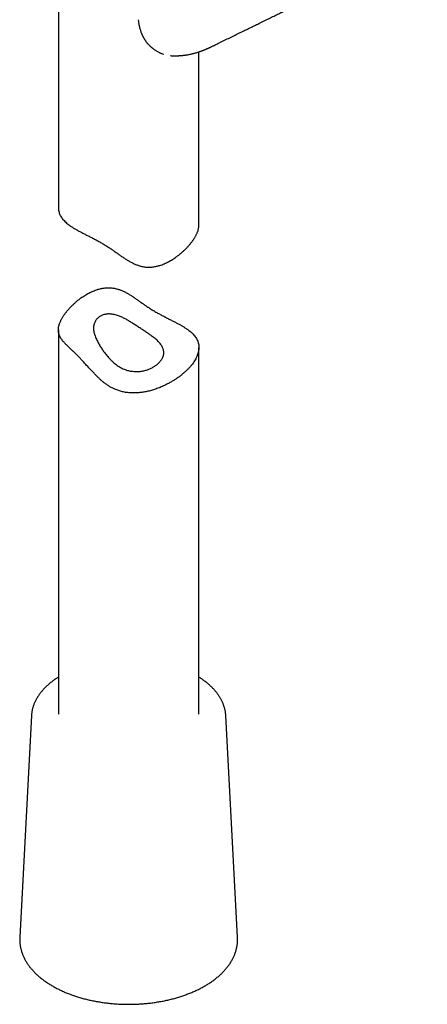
# Model space of a CAD drawing. Header units: millimetres. Extents: x 8 to 692, y 12 to 803.
# Tile 3 of 66: x 607 to 651, y 46 to 151. Entities that reach past the tile are written whole.
import ezdxf

# ---------------------------------------------------------------- set-up
doc = ezdxf.new("R2010")
doc.units = ezdxf.units.MM

msp = doc.modelspace()

# ---------------------------------------------------------------- linework, layer by layer
at = {"color": 7, "linetype": 'Continuous', "lineweight": 30}
for p, q in [((611.39, 165.92), (611.39, 130.74)), ((626.39, 128.87), (626.39, 147.34)), ((628.01, 148.03), (628.01, 148.03)), ((623.36, 146.94), (623.39, 146.94)), ((623.39, 146.94), (623.4, 146.94)), ((611.39, 117.67), (611.39, 76.67)), ((626.39, 76.67), (626.39, 115.79)), ((608.52, 76.52), (607.26, 52.86)), ((630.51, 52.86), (629.25, 76.52)), ((629.25, 76.52), (629.25, 76.52)), ((630.51, 52.86), (630.51, 52.86))]:
    msp.add_line(p, q, dxfattribs=at)
for points, knots in [([(628.01, 148.03), (628.14, 148.09), (628.46, 148.25), (628.98, 148.5), (629.55, 148.78), (630.1, 149.05), (630.64, 149.32), (631.17, 149.58), (631.68, 149.83), (632.17, 150.07), (632.68, 150.32), (633.21, 150.58), (633.75, 150.84), (634.27, 151.1), (634.77, 151.34), (635.26, 151.58), (635.72, 151.81), (636.17, 152.03), (636.6, 152.24), (637.01, 152.44), (637.4, 152.63), (637.77, 152.81), (638.12, 152.99), (638.45, 153.14), (638.75, 153.29), (639.03, 153.43), (639.3, 153.56), (639.54, 153.68), (639.74, 153.78), (639.94, 153.88), (640.14, 153.97), (640.35, 154.08), (640.56, 154.18), (640.81, 154.3), (641.07, 154.43), (641.37, 154.58), (641.67, 154.73), (642.02, 154.9), (642.39, 155.08), (642.81, 155.29), (643.24, 155.5), (643.7, 155.72), (644.17, 155.95), (644.66, 156.19), (645.16, 156.44), (645.69, 156.7), (646.23, 156.97), (646.79, 157.24), (647.38, 157.53), (647.96, 157.82), (648.56, 158.11), (649.15, 158.4), (649.77, 158.7), (650.3, 158.97), (650.64, 159.13), (650.76, 159.19)], [0, 0, 0, 0, 0.0169821, 0.0426768, 0.0677799, 0.0922915, 0.1162114, 0.1391284, 0.1614746, 0.1832503, 0.2044553, 0.2289552, 0.2526465, 0.2755289, 0.2976027, 0.3188676, 0.3393239, 0.3589713, 0.3778101, 0.3958401, 0.4130613, 0.4294738, 0.4450776, 0.459049, 0.4723014, 0.4848348, 0.4966493, 0.5077449, 0.5157921, 0.5241759, 0.5329691, 0.5421717, 0.5517839, 0.5618056, 0.5741425, 0.5870482, 0.6005226, 0.6145659, 0.6320257, 0.6502916, 0.6693635, 0.6892416, 0.7099257, 0.731416, 0.7537123, 0.7768148, 0.8007233, 0.8254379, 0.8509586, 0.8772854, 0.9028462, 0.9291235, 0.9561174, 0.9838279, 1, 1, 1, 1]), ([(619.91, 150.77), (619.91, 150.73), (619.92, 150.65), (619.94, 150.53), (619.95, 150.43), (619.97, 150.34), (619.98, 150.27), (619.99, 150.2), (620.01, 150.13), (620.03, 150.04), (620.05, 149.96), (620.07, 149.87), (620.1, 149.77), (620.13, 149.65), (620.18, 149.52), (620.22, 149.39), (620.26, 149.3), (620.29, 149.23), (620.31, 149.19), (620.33, 149.13), (620.36, 149.07), (620.39, 149.02), (620.42, 148.96), (620.44, 148.92), (620.46, 148.88), (620.49, 148.83), (620.53, 148.76), (620.57, 148.69), (620.62, 148.61), (620.67, 148.54), (620.73, 148.46), (620.79, 148.38), (620.84, 148.31), (620.89, 148.25), (620.93, 148.2), (620.98, 148.15), (621.03, 148.1), (621.07, 148.05), (621.11, 148.01), (621.16, 147.97), (621.21, 147.91), (621.27, 147.86), (621.33, 147.81), (621.4, 147.76), (621.46, 147.7), (621.54, 147.65), (621.62, 147.59), (621.73, 147.52), (621.85, 147.44), (621.97, 147.37), (622.08, 147.31), (622.17, 147.27), (622.25, 147.23), (622.34, 147.19), (622.44, 147.15), (622.53, 147.12), (622.59, 147.1), (622.61, 147.1)], [0, 0, 0, 0, 0.026639, 0.05156, 0.07333, 0.091882, 0.107162, 0.120188, 0.133705, 0.153338, 0.172399, 0.189423, 0.205347, 0.236067, 0.263919, 0.29087, 0.316637, 0.324787, 0.334407, 0.345699, 0.358673, 0.372934, 0.384865, 0.393971, 0.402255, 0.411557, 0.430146, 0.44744, 0.463322, 0.481836, 0.503035, 0.522602, 0.539928, 0.555445, 0.568028, 0.582001, 0.596608, 0.608716, 0.619217, 0.632016, 0.648233, 0.665988, 0.682129, 0.696576, 0.71692, 0.735844, 0.755425, 0.783967, 0.814294, 0.845673, 0.875528, 0.893663, 0.912758, 0.934284, 0.958216, 0.984516, 1, 1, 1, 1]), ([(623.4, 146.94), (623.43, 146.93), (623.47, 146.93), (623.53, 146.93), (623.58, 146.93), (623.61, 146.92), (623.64, 146.92), (623.68, 146.92), (623.73, 146.92), (623.79, 146.92), (623.86, 146.92), (623.93, 146.92), (624, 146.92), (624.06, 146.92), (624.11, 146.93), (624.17, 146.93), (624.24, 146.93), (624.32, 146.94), (624.41, 146.94), (624.51, 146.95), (624.61, 146.96), (624.71, 146.97), (624.8, 146.98), (624.9, 146.99), (624.99, 147.01), (625.09, 147.02), (625.22, 147.04), (625.36, 147.07), (625.51, 147.1), (625.66, 147.13), (625.81, 147.17), (625.95, 147.21), (626.11, 147.25), (626.24, 147.29), (626.36, 147.33), (626.45, 147.36), (626.53, 147.39), (626.62, 147.42), (626.7, 147.45), (626.78, 147.48), (626.86, 147.51), (626.94, 147.54), (627.01, 147.57), (627.07, 147.59), (627.13, 147.62), (627.2, 147.65), (627.27, 147.68), (627.34, 147.71), (627.41, 147.74), (627.46, 147.77), (627.51, 147.79), (627.55, 147.81), (627.58, 147.82), (627.63, 147.84), (627.69, 147.88), (627.78, 147.92), (627.89, 147.97), (627.96, 148.01), (628.01, 148.03)], [0, 0, 0, 0, 0.016247, 0.029097, 0.038523, 0.045077, 0.051509, 0.058184, 0.069369, 0.082367, 0.097109, 0.113215, 0.128772, 0.141819, 0.152854, 0.16391, 0.180579, 0.197848, 0.217618, 0.239302, 0.261306, 0.281696, 0.302794, 0.323794, 0.34443, 0.366174, 0.390853, 0.425644, 0.459761, 0.49082, 0.521824, 0.554316, 0.588035, 0.622096, 0.641995, 0.660887, 0.679287, 0.697273, 0.715848, 0.731175, 0.748522, 0.766385, 0.780713, 0.793106, 0.80533, 0.821017, 0.838115, 0.85202, 0.865452, 0.878806, 0.889238, 0.894898, 0.902874, 0.913183, 0.925835, 0.946369, 0.971102, 1, 1, 1, 1]), ([(611.39, 130.74), (611.39, 130.71), (611.39, 130.61), (611.41, 130.44), (611.45, 130.24), (611.51, 130.05), (611.6, 129.86), (611.71, 129.68), (611.84, 129.5), (611.99, 129.33), (612.16, 129.16), (612.36, 128.99), (612.54, 128.85), (612.69, 128.75), (612.82, 128.67), (612.94, 128.58), (613.08, 128.5), (613.22, 128.42), (613.36, 128.34), (613.51, 128.26), (613.66, 128.17), (613.82, 128.09), (613.98, 128.01), (614.15, 127.92), (614.32, 127.83), (614.49, 127.75), (614.67, 127.66), (614.85, 127.56), (615.04, 127.47), (615.23, 127.37), (615.42, 127.27), (615.61, 127.17), (615.8, 127.06), (615.98, 126.95), (616.17, 126.84), (616.36, 126.73), (616.55, 126.61), (616.74, 126.49), (616.97, 126.34), (617.23, 126.15), (617.54, 125.94), (617.84, 125.73), (618.14, 125.52), (618.44, 125.31), (618.74, 125.12), (619.06, 124.94), (619.32, 124.8), (619.54, 124.7), (619.71, 124.63), (619.87, 124.57), (620.05, 124.51), (620.22, 124.46), (620.4, 124.42), (620.58, 124.39), (620.76, 124.37), (620.94, 124.36), (621.13, 124.36), (621.31, 124.37), (621.49, 124.39), (621.67, 124.42), (621.85, 124.46), (622.03, 124.5), (622.23, 124.56), (622.45, 124.63), (622.68, 124.72), (622.91, 124.83), (623.13, 124.94), (623.35, 125.06), (623.56, 125.18), (623.77, 125.32), (624, 125.48), (624.24, 125.66), (624.49, 125.86), (624.73, 126.08), (624.96, 126.3), (625.18, 126.52), (625.34, 126.71), (625.47, 126.87), (625.57, 126.99), (625.66, 127.11), (625.75, 127.23), (625.83, 127.36), (625.91, 127.48), (625.98, 127.6), (626.05, 127.72), (626.11, 127.83), (626.16, 127.95), (626.21, 128.07), (626.27, 128.21), (626.32, 128.37), (626.36, 128.56), (626.38, 128.72), (626.38, 128.82), (626.38, 128.87)], [0, 0, 0, 0, 0.0076537, 0.024394, 0.0410516, 0.0577596, 0.0743503, 0.0909893, 0.1079329, 0.124927, 0.1418325, 0.1587884, 0.175978, 0.1846014, 0.1932249, 0.2020184, 0.2108119, 0.2196389, 0.2284658, 0.2372647, 0.2460634, 0.2549026, 0.2637418, 0.2725913, 0.281453, 0.2903681, 0.299283, 0.308258, 0.3172328, 0.3262739, 0.3353332, 0.3441984, 0.3530817, 0.3620397, 0.3709978, 0.3800324, 0.3890671, 0.398177, 0.4073043, 0.4226387, 0.4380169, 0.4534752, 0.4689533, 0.4845196, 0.5001032, 0.5157597, 0.5314508, 0.5392715, 0.5471004, 0.5549717, 0.5628426, 0.5707718, 0.5787005, 0.586704, 0.5947302, 0.602565, 0.6104198, 0.6183486, 0.6262776, 0.6342718, 0.6422663, 0.6503179, 0.6583818, 0.6692309, 0.6801037, 0.6910588, 0.7020143, 0.7130389, 0.7240638, 0.735151, 0.7462527, 0.7614854, 0.776754, 0.7922855, 0.8078567, 0.8233333, 0.8388528, 0.8473393, 0.8558259, 0.8643436, 0.8728613, 0.8815538, 0.8902462, 0.8989744, 0.9077026, 0.9164061, 0.9251096, 0.9338492, 0.9425888, 0.9577821, 0.9730211, 0.9885374, 1, 1, 1, 1]), ([(625.6, 113.92), (625.66, 113.99), (625.77, 114.14), (625.92, 114.36), (626.05, 114.59), (626.16, 114.82), (626.25, 115.04), (626.32, 115.26), (626.36, 115.47), (626.39, 115.68), (626.39, 115.89), (626.37, 116.09), (626.32, 116.29), (626.26, 116.49), (626.17, 116.67), (626.06, 116.85), (625.93, 117.03), (625.78, 117.21), (625.61, 117.38), (625.41, 117.54), (625.23, 117.68), (625.08, 117.79), (624.95, 117.87), (624.83, 117.95), (624.69, 118.03), (624.55, 118.11), (624.41, 118.2), (624.26, 118.28), (624.11, 118.36), (623.95, 118.44), (623.79, 118.53), (623.62, 118.61), (623.45, 118.7), (623.28, 118.79), (623.1, 118.88), (622.92, 118.97), (622.73, 119.07), (622.54, 119.17), (622.35, 119.27), (622.16, 119.37), (621.98, 119.47), (621.79, 119.58), (621.6, 119.69), (621.41, 119.81), (621.22, 119.92), (621.03, 120.05), (620.8, 120.2), (620.54, 120.38), (620.24, 120.59), (619.93, 120.81), (619.63, 121.02), (619.33, 121.22), (619.03, 121.42), (618.71, 121.6), (618.45, 121.74), (618.23, 121.84), (618.06, 121.91), (617.9, 121.97), (617.72, 122.03), (617.55, 122.07), (617.37, 122.11), (617.19, 122.14), (617.01, 122.16), (616.83, 122.17), (616.64, 122.17), (616.46, 122.16), (616.28, 122.14), (616.1, 122.11), (615.92, 122.08), (615.74, 122.03), (615.54, 121.98), (615.32, 121.9), (615.09, 121.81), (614.86, 121.71), (614.64, 121.6), (614.42, 121.48), (614.21, 121.35), (614, 121.22), (613.77, 121.06), (613.53, 120.88), (613.28, 120.67), (613.04, 120.45), (612.81, 120.23), (612.59, 120.01), (612.43, 119.82), (612.3, 119.67), (612.2, 119.54), (612.11, 119.42), (612.02, 119.3), (611.94, 119.18), (611.86, 119.06), (611.79, 118.94), (611.72, 118.82), (611.66, 118.7), (611.61, 118.58), (611.56, 118.47), (611.5, 118.33), (611.45, 118.17), (611.41, 117.98), (611.39, 117.8), (611.38, 117.62), (611.4, 117.45), (611.43, 117.28), (611.48, 117.11), (611.56, 116.94), (611.66, 116.77), (611.77, 116.61), (611.89, 116.46), (611.99, 116.35), (612.07, 116.26), (612.15, 116.17), (612.24, 116.08), (612.33, 115.99), (612.43, 115.9), (612.53, 115.8), (612.63, 115.7), (612.74, 115.6), (612.86, 115.49), (612.97, 115.38), (613.09, 115.27), (613.22, 115.15), (613.34, 115.03), (613.47, 114.9), (613.6, 114.76), (613.73, 114.62), (613.87, 114.47), (614.02, 114.31), (614.18, 114.14), (614.33, 113.97), (614.48, 113.81), (614.63, 113.64), (614.82, 113.43), (615.05, 113.18), (615.31, 112.92), (615.55, 112.67), (615.79, 112.45), (616.03, 112.23), (616.28, 112.02), (616.55, 111.83), (616.82, 111.65), (617.11, 111.48), (617.38, 111.36), (617.62, 111.26), (617.82, 111.19), (618.03, 111.13), (618.24, 111.07), (618.45, 111.03), (618.67, 110.99), (618.89, 110.97), (619.1, 110.95), (619.32, 110.94), (619.53, 110.94), (619.75, 110.95), (619.96, 110.96), (620.18, 110.99), (620.39, 111.02), (620.6, 111.05), (620.83, 111.1), (621.06, 111.15), (621.3, 111.21), (621.54, 111.28), (621.78, 111.36), (622.02, 111.45), (622.25, 111.54), (622.48, 111.64), (622.74, 111.76), (623.04, 111.91), (623.38, 112.09), (623.7, 112.28), (624.01, 112.48), (624.3, 112.69), (624.54, 112.87), (624.72, 113.03), (624.86, 113.15), (625, 113.28), (625.13, 113.4), (625.26, 113.53), (625.38, 113.66), (625.49, 113.79), (625.56, 113.87), (625.6, 113.92)], [0, 0, 0, 0, 0.0081702, 0.0163657, 0.0247156, 0.0330929, 0.0414313, 0.0497967, 0.0579649, 0.0661582, 0.0745041, 0.082876, 0.0912065, 0.0995623, 0.1078594, 0.1161807, 0.1246542, 0.1331531, 0.1416076, 0.1500874, 0.158684, 0.1629966, 0.1673093, 0.171707, 0.1761046, 0.1805191, 0.1849334, 0.1893338, 0.1937341, 0.1981547, 0.2025752, 0.2070008, 0.2114326, 0.2158911, 0.2203495, 0.224838, 0.2293263, 0.2338479, 0.2383784, 0.242812, 0.2472546, 0.2517345, 0.2562145, 0.2607328, 0.2652511, 0.269807, 0.2743716, 0.2820404, 0.2897311, 0.2974619, 0.3052026, 0.3129874, 0.3207808, 0.3286107, 0.3364579, 0.3403691, 0.3442844, 0.3482209, 0.3521572, 0.3561226, 0.3600878, 0.3640904, 0.3681043, 0.3720226, 0.3759508, 0.379916, 0.3838814, 0.3878793, 0.3918774, 0.3959041, 0.3999369, 0.4053626, 0.4108001, 0.4162788, 0.4217577, 0.4272712, 0.4327848, 0.4383296, 0.4438816, 0.4514995, 0.4591355, 0.4669029, 0.4746901, 0.48243, 0.4901914, 0.4944356, 0.4986798, 0.5029395, 0.5071993, 0.5115464, 0.5158936, 0.5202586, 0.5246236, 0.5289763, 0.5333289, 0.5376997, 0.5420704, 0.5496687, 0.5572898, 0.5650495, 0.5728317, 0.5805706, 0.5883297, 0.5963913, 0.6044744, 0.6127017, 0.6209524, 0.6291589, 0.6332766, 0.6373943, 0.6413105, 0.6452306, 0.6491684, 0.6531062, 0.6570653, 0.6610243, 0.6650089, 0.669001, 0.6729353, 0.6768783, 0.6808605, 0.6848426, 0.6888688, 0.6928952, 0.6969634, 0.7010405, 0.7058996, 0.7107691, 0.7153288, 0.7198887, 0.724466, 0.7290433, 0.7371101, 0.7451875, 0.7517776, 0.7583732, 0.7650096, 0.771656, 0.7783694, 0.7851056, 0.7919112, 0.7987498, 0.8031321, 0.8075234, 0.8119502, 0.816377, 0.8208386, 0.8253003, 0.8297952, 0.834298, 0.8386697, 0.8430477, 0.84745, 0.8518523, 0.8562767, 0.8607013, 0.8651464, 0.8695963, 0.8748018, 0.8800143, 0.8852537, 0.8904932, 0.8957584, 0.9010236, 0.9063141, 0.9116108, 0.9199004, 0.9282137, 0.9366788, 0.9451693, 0.9536161, 0.9620888, 0.9667946, 0.9715051, 0.9762342, 0.9809633, 0.9857115, 0.9904596, 0.9952273, 1, 1, 1, 1]), ([(622.46, 114.61), (622.44, 114.57), (622.39, 114.5), (622.31, 114.39), (622.22, 114.27), (622.12, 114.16), (622.01, 114.06), (621.89, 113.96), (621.76, 113.86), (621.62, 113.77), (621.47, 113.68), (621.31, 113.6), (621.14, 113.52), (620.97, 113.45), (620.8, 113.39), (620.61, 113.34), (620.42, 113.3), (620.23, 113.26), (620.03, 113.24), (619.81, 113.23), (619.57, 113.23), (619.31, 113.25), (619.08, 113.28), (618.86, 113.33), (618.64, 113.39), (618.4, 113.48), (618.15, 113.59), (617.9, 113.73), (617.67, 113.88), (617.45, 114.05), (617.24, 114.23), (617.03, 114.42), (616.84, 114.62), (616.65, 114.83), (616.49, 115.03), (616.34, 115.21), (616.22, 115.38), (616.09, 115.56), (615.98, 115.74), (615.86, 115.91), (615.75, 116.1), (615.65, 116.28), (615.54, 116.47), (615.44, 116.69), (615.34, 116.91), (615.28, 117.1), (615.23, 117.24), (615.19, 117.38), (615.16, 117.55), (615.14, 117.75), (615.13, 117.95), (615.15, 118.13), (615.19, 118.31), (615.26, 118.47), (615.34, 118.63), (615.44, 118.77), (615.56, 118.9), (615.68, 119.01), (615.81, 119.1), (615.94, 119.18), (616.09, 119.24), (616.24, 119.3), (616.4, 119.33), (616.54, 119.36), (616.67, 119.37), (616.79, 119.37), (616.94, 119.37), (617.13, 119.35), (617.35, 119.31), (617.57, 119.25), (617.79, 119.18), (617.98, 119.1), (618.16, 119.03), (618.34, 118.94), (618.52, 118.85), (618.7, 118.75), (618.89, 118.64), (619.07, 118.53), (619.25, 118.41), (619.43, 118.3), (619.61, 118.18), (619.8, 118.07), (619.98, 117.94), (620.17, 117.82), (620.35, 117.71), (620.53, 117.59), (620.71, 117.47), (620.89, 117.35), (621.07, 117.22), (621.25, 117.1), (621.43, 116.97), (621.61, 116.83), (621.79, 116.68), (621.97, 116.53), (622.12, 116.37), (622.26, 116.21), (622.37, 116.05), (622.47, 115.89), (622.54, 115.74), (622.58, 115.61), (622.61, 115.5), (622.63, 115.38), (622.64, 115.26), (622.63, 115.14), (622.62, 115.03), (622.59, 114.92), (622.56, 114.82), (622.51, 114.71), (622.48, 114.64), (622.46, 114.61)], [0, 0, 0, 0, 0.0081659, 0.0163319, 0.0249846, 0.0336374, 0.0419927, 0.050348, 0.058514, 0.06668, 0.0753331, 0.0839862, 0.0923429, 0.1006995, 0.10883, 0.1169604, 0.125583, 0.1342054, 0.1425421, 0.1508787, 0.1619583, 0.1720513, 0.1821442, 0.1904925, 0.1988408, 0.2099382, 0.2211663, 0.2323952, 0.2437485, 0.2545109, 0.2652748, 0.2766786, 0.2880831, 0.2990763, 0.3100695, 0.3186208, 0.327172, 0.3358117, 0.344451, 0.3532196, 0.3619876, 0.3708731, 0.3797579, 0.3909109, 0.4021968, 0.4134819, 0.4191989, 0.4249158, 0.4360726, 0.4473715, 0.4586707, 0.4701118, 0.4812618, 0.4925402, 0.5038186, 0.515228, 0.5261017, 0.5359971, 0.5458922, 0.5540675, 0.5622428, 0.5735503, 0.5811886, 0.5888334, 0.5964719, 0.602279, 0.6080863, 0.6191054, 0.6302318, 0.6413597, 0.6525814, 0.6613952, 0.6702094, 0.6791077, 0.6880063, 0.6970076, 0.706009, 0.7150896, 0.72417, 0.7326843, 0.7411982, 0.7501966, 0.7591942, 0.7678766, 0.7765587, 0.7851118, 0.7936648, 0.8027655, 0.8118661, 0.8206944, 0.8295227, 0.840666, 0.8519435, 0.8632215, 0.8746324, 0.8860941, 0.8976836, 0.9092733, 0.9209913, 0.9289935, 0.9369957, 0.945471, 0.9539463, 0.9621263, 0.9703062, 0.9776975, 0.9851209, 0.9925442, 1, 1, 1, 1]), ([(611.39, 80.62), (611.37, 80.61), (611.3, 80.57), (611.18, 80.49), (611.02, 80.38), (610.86, 80.27), (610.71, 80.15), (610.56, 80.04), (610.42, 79.92), (610.28, 79.8), (610.15, 79.68), (610.02, 79.55), (609.89, 79.43), (609.77, 79.3), (609.66, 79.17), (609.55, 79.04), (609.45, 78.91), (609.35, 78.77), (609.25, 78.64), (609.17, 78.5), (609.08, 78.36), (609.01, 78.22), (608.93, 78.08), (608.87, 77.94), (608.81, 77.8), (608.75, 77.66), (608.7, 77.51), (608.66, 77.37), (608.62, 77.23), (608.59, 77.08), (608.56, 76.94), (608.54, 76.79), (608.53, 76.65), (608.52, 76.56), (608.52, 76.52)], [0, 0, 0, 0, 0.007765, 0.040489, 0.073213, 0.105935, 0.138652, 0.17136, 0.204057, 0.236737, 0.269396, 0.30203, 0.334633, 0.3672, 0.399724, 0.432199, 0.46462, 0.496981, 0.529274, 0.561495, 0.593639, 0.625701, 0.657677, 0.689566, 0.721367, 0.753078, 0.784703, 0.816243, 0.847703, 0.87909, 0.91041, 0.941672, 0.972886, 1, 1, 1, 1]), ([(629.25, 76.52), (629.25, 76.57), (629.24, 76.66), (629.23, 76.8), (629.21, 76.94), (629.18, 77.09), (629.15, 77.23), (629.11, 77.38), (629.06, 77.52), (629.02, 77.66), (628.96, 77.8), (628.9, 77.95), (628.83, 78.09), (628.76, 78.22), (628.69, 78.36), (628.6, 78.5), (628.52, 78.64), (628.42, 78.77), (628.33, 78.9), (628.22, 79.04), (628.11, 79.17), (628, 79.3), (627.88, 79.42), (627.76, 79.55), (627.63, 79.67), (627.5, 79.79), (627.36, 79.91), (627.22, 80.03), (627.07, 80.15), (626.92, 80.26), (626.76, 80.37), (626.6, 80.48), (626.47, 80.56), (626.4, 80.61), (626.39, 80.62)], [0, 0, 0, 0, 0.0278635, 0.0590526, 0.0902656, 0.1215137, 0.1528074, 0.1841563, 0.2155691, 0.2470529, 0.2786137, 0.3102562, 0.3419834, 0.3737971, 0.4056976, 0.4376839, 0.469754, 0.5019046, 0.5341317, 0.5664306, 0.5987959, 0.631222, 0.6637029, 0.6962327, 0.7288055, 0.7614156, 0.7940574, 0.8267258, 0.8594159, 0.8921233, 0.924844, 0.9575743, 0.9903111, 1, 1, 1, 1]), ([(607.26, 52.86), (607.26, 52.86), (607.26, 52.8), (607.26, 52.7), (607.26, 52.55), (607.26, 52.39), (607.28, 52.24), (607.29, 52.09), (607.32, 51.93), (607.34, 51.78), (607.38, 51.63), (607.42, 51.48), (607.46, 51.33), (607.51, 51.18), (607.57, 51.03), (607.63, 50.88), (607.7, 50.73), (607.77, 50.58), (607.85, 50.44), (607.93, 50.29), (608.02, 50.15), (608.12, 50), (608.22, 49.86), (608.32, 49.72), (608.43, 49.58), (608.55, 49.45), (608.67, 49.31), (608.79, 49.18), (608.92, 49.04), (609.06, 48.91), (609.2, 48.78), (609.34, 48.66), (609.49, 48.53), (609.65, 48.41), (609.8, 48.29), (609.97, 48.17), (610.13, 48.06), (610.31, 47.94), (610.48, 47.83), (610.66, 47.72), (610.84, 47.62), (611.03, 47.51), (611.22, 47.41), (611.42, 47.31), (611.62, 47.22), (611.82, 47.12), (612.02, 47.03), (612.23, 46.94), (612.44, 46.86), (612.66, 46.78), (612.88, 46.7), (613.1, 46.62), (613.32, 46.55), (613.55, 46.48), (613.77, 46.41), (614, 46.34), (614.24, 46.28), (614.47, 46.22), (614.71, 46.17), (614.95, 46.12), (615.19, 46.07), (615.43, 46.02), (615.68, 45.98), (615.92, 45.94), (616.17, 45.9), (616.42, 45.87), (616.67, 45.84), (616.92, 45.81), (617.17, 45.79), (617.42, 45.77), (617.68, 45.75), (617.93, 45.74), (618.18, 45.72), (618.44, 45.72), (618.69, 45.71), (618.95, 45.71), (619.2, 45.71), (619.46, 45.72), (619.71, 45.73), (619.97, 45.74), (620.22, 45.76), (620.47, 45.78), (620.72, 45.8), (620.98, 45.82), (621.23, 45.85), (621.47, 45.88), (621.72, 45.92), (621.97, 45.96), (622.21, 46), (622.46, 46.04), (622.7, 46.09), (622.94, 46.14), (623.18, 46.2), (623.41, 46.25), (623.65, 46.31), (623.88, 46.38), (624.11, 46.44), (624.34, 46.51), (624.56, 46.58), (624.78, 46.66), (625, 46.74), (625.22, 46.82), (625.43, 46.9), (625.64, 46.99), (625.85, 47.08), (626.05, 47.17), (626.25, 47.26), (626.45, 47.36), (626.64, 47.46), (626.83, 47.56), (627.02, 47.67), (627.2, 47.78), (627.38, 47.89), (627.55, 48), (627.72, 48.11), (627.88, 48.23), (628.05, 48.35), (628.2, 48.47), (628.35, 48.59), (628.5, 48.72), (628.64, 48.85), (628.78, 48.98), (628.92, 49.11), (629.04, 49.24), (629.17, 49.38), (629.29, 49.52), (629.4, 49.66), (629.51, 49.8), (629.61, 49.94), (629.71, 50.08), (629.8, 50.23), (629.89, 50.37), (629.97, 50.52), (630.04, 50.67), (630.11, 50.81), (630.18, 50.96), (630.23, 51.11), (630.29, 51.26), (630.34, 51.42), (630.38, 51.57), (630.41, 51.72), (630.44, 51.87), (630.47, 52.03), (630.49, 52.18), (630.5, 52.33), (630.51, 52.49), (630.51, 52.64), (630.51, 52.76), (630.51, 52.84), (630.51, 52.86)], [0, 0, 0, 0, 0.000371, 0.007023, 0.013673, 0.020322, 0.026972, 0.033624, 0.040281, 0.046945, 0.053617, 0.0603, 0.066994, 0.073701, 0.080423, 0.087159, 0.09391, 0.100678, 0.107461, 0.11426, 0.121074, 0.127903, 0.134747, 0.141604, 0.148474, 0.155355, 0.162247, 0.169149, 0.176059, 0.182977, 0.189901, 0.196832, 0.203767, 0.210706, 0.217648, 0.224593, 0.23154, 0.238488, 0.245437, 0.252386, 0.259335, 0.266284, 0.273232, 0.280179, 0.287125, 0.294069, 0.301012, 0.307954, 0.314894, 0.321833, 0.328769, 0.335705, 0.342638, 0.34957, 0.3565, 0.363429, 0.370356, 0.377282, 0.384206, 0.391129, 0.39805, 0.40497, 0.41189, 0.418808, 0.425725, 0.432641, 0.439556, 0.446471, 0.453385, 0.460298, 0.467211, 0.474123, 0.481035, 0.487947, 0.494859, 0.50177, 0.508682, 0.515593, 0.522505, 0.529417, 0.53633, 0.543242, 0.550156, 0.557069, 0.563984, 0.570899, 0.577815, 0.584732, 0.59165, 0.59857, 0.60549, 0.612411, 0.619334, 0.626259, 0.633184, 0.640112, 0.64704, 0.653971, 0.660903, 0.667837, 0.674773, 0.681711, 0.68865, 0.695591, 0.702534, 0.709479, 0.716426, 0.723374, 0.730324, 0.737275, 0.744227, 0.75118, 0.758134, 0.765089, 0.772044, 0.778998, 0.785951, 0.792903, 0.799853, 0.8068, 0.813744, 0.820683, 0.827617, 0.834546, 0.841467, 0.84838, 0.855284, 0.862177, 0.86906, 0.87593, 0.882787, 0.88963, 0.896457, 0.90327, 0.910066, 0.916847, 0.923611, 0.930359, 0.937091, 0.943809, 0.950512, 0.957203, 0.963883, 0.970552, 0.977214, 0.983869, 0.990521, 0.99717, 1, 1, 1, 1])]:
    msp.add_open_spline(points, degree=3, knots=knots, dxfattribs=at)

doc.saveas('drawing.dxf')
